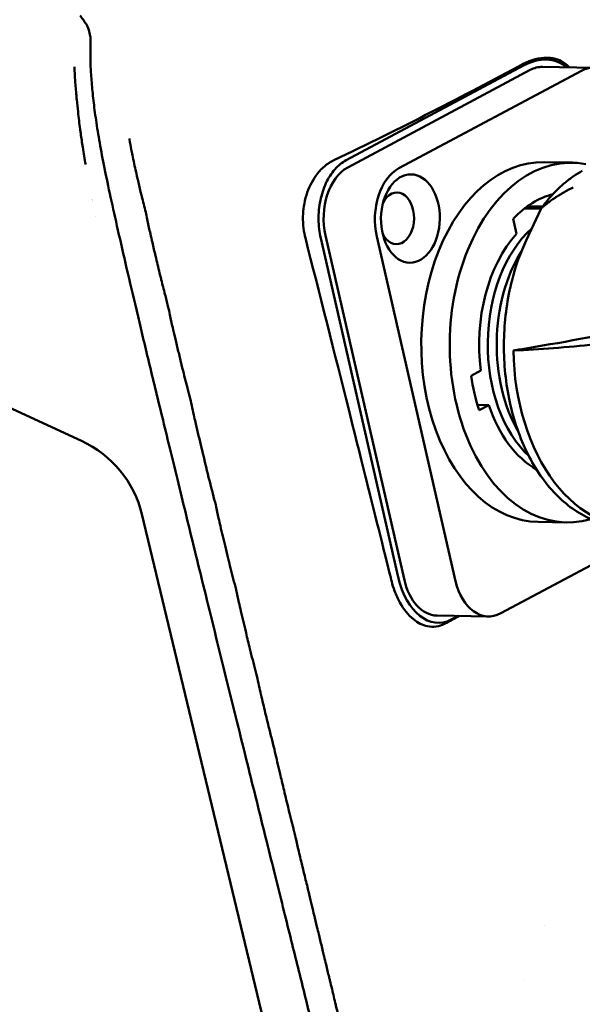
# Model space of a CAD drawing. Header units: millimetres. Extents: x 0 to 4686, y -120 to 1682.
# Tile 217 of 256: x 1393 to 1430, y 1053 to 1117. Entities that reach past the tile are written whole.
import ezdxf

# ---------------------------------------------------------------- set-up
doc = ezdxf.new("R2010")
doc.units = ezdxf.units.MM
doc.header["$LTSCALE"] = 2
doc.layers.add('Sichtbar (ISO)', color=7, linetype='Continuous', lineweight=50)

msp = doc.modelspace()

# ---------------------------------------------------------------- linework, layer by layer
at = {"layer": 'Sichtbar (ISO)'}
for p, q in [((1414.1395, 1108.1113), (1425.7718, 1114.3286)), ((1427.0246, 1114.2405), (1430.3835, 1114.1842)), ((1414.2483, 1107.6407), (1426.2127, 1114.0364)), ((1429.5716, 1113.9802), (1417.6072, 1107.5845)), ((1428.9889, 1107.9553), (1427.1228, 1107.9865)), ((1398.6667, 1105.8695), (1398.6667, 1105.8695)), ((1400.7213, 1105.8351), (1400.7211, 1105.8351)), ((1397.5362, 1105.3943), (1397.5363, 1105.3943)), ((1400.8472, 1105.3389), (1400.8472, 1105.3389)), ((1427.0225, 1105.0728), (1426.0353, 1105.0893)), ((1397.7319, 1104.4507), (1397.7318, 1104.4507)), ((1425.857, 1104.9573), (1426.926, 1104.9394)), ((1425.9495, 1102.8522), (1426.9131, 1104.9148)), ((1427.0466, 1105.0724), (1427.0466, 1105.0724)), ((1427.0733, 1105.0719), (1427.0733, 1105.0719)), ((1425.0983, 1104.2759), (1425.3223, 1103.296)), ((1417.9629, 1080.5697), (1412.7976, 1103.1671)), ((1399.3132, 1102.9659), (1399.3132, 1102.9659)), ((1401.3929, 1102.931), (1401.3933, 1102.931)), ((1417.5655, 1080.7606), (1412.4826, 1103.0012)), ((1421.3218, 1080.5134), (1416.1565, 1103.1109)), ((1399.7395, 1101.1118), (1399.7396, 1101.1118)), ((1401.8311, 1101.0768), (1401.8315, 1101.0768)), ((1383.7099, 1095.762), (1396.7918, 1089.6982)), ((1401.2126, 1094.8956), (1401.2128, 1094.8956)), ((1401.2486, 1094.7466), (1401.2485, 1094.7466)), ((1422.9799, 1094.3183), (1422.345, 1093.9789)), ((1402.0238, 1091.5383), (1402.0236, 1091.5383)), ((1422.7531, 1092.071), (1423.4965, 1092.0585)), ((1422.8615, 1091.7191), (1423.4965, 1092.0585)), ((1402.3199, 1090.3177), (1402.3201, 1090.3177)), ((1398.0327, 1089.6071), (1398.032, 1089.6071)), ((1402.5111, 1089.5321), (1402.5109, 1089.5321)), ((1402.7021, 1088.7465), (1402.7023, 1088.7465)), ((1402.7462, 1088.5665), (1402.746, 1088.5665)), ((1400.7595, 1084.8932), (1412.2462, 1037.0464)), ((1435.4973, 1084.393), (1424.279, 1078.3961)), ((1428.5938, 1084.3586), (1426.7278, 1084.3898)), ((1420.1082, 1078.2483), (1423.4671, 1078.1921)), ((1421.0272, 1077.9817), (1421.4828, 1078.2253)), ((1427.1322, 1057.9346), (1427.1322, 1057.9347)), ((1425.8004, 1054.3519), (1425.8004, 1054.3519))]:
    msp.add_line(p, q, dxfattribs=at)
msp.add_arc((1427.1849, 1104.7878), 0.3, 143.897532, 154.957534, dxfattribs=at)
for centre, major_axis, ratio, start_param, end_param in [((1426.4174, 1111.5039), (2.0177, 2.8339), 0.7471574, 6.2066501, 7.2670455), ((1426.966, 1110.7409), (0.0586, 3.4995), 0.6653497, 0, 0.3544878), ((1430.3249, 1110.6847), (0.0586, 3.4995), 0.6653497, 5.0668768, 6.6376731), ((1428.7914, 1096.1569), (-0.1975, -11.7983), 0.6653497, 3.0293183, 6.4875795), ((1426.9253, 1096.1882), (0.1975, 11.7983), 0.6653497, 0, 3.1415927), ((1415.0016, 1104.3452), (0.0586, 3.4995), 0.6653497, 0.3544878, 1.9252841), ((1418.3605, 1104.289), (0.0586, 3.4995), 0.6653497, 0.3544878, 1.9252841), ((1429.7737, 1107.1574), (-0.1456, 0.2623), 0.6969788, 6.2831705, 6.2832156), ((1417.4648, 1104.304), (-0.0285, -1.6998), 0.6653497, 5.3393579, 10.3686054), ((1428.7914, 1096.1569), (0.1657, 9.8986), 0.6653497, 0.1896069, 0.6202308), ((1428.7914, 1096.1569), (0.1657, 9.8986), 0.6653497, 0.1844779, 0.1849324), ((1400.2779, 1096.6343), (-0.1649, -9.8486), 0.6653497, 3.602083, 3.6020943), ((1428.7914, 1096.1569), (-0.149, -8.8988), 0.6653497, 3.7925387, 4.9316334), ((1429.2514, 1096.1492), (0.1465, 8.7488), 0.6653497, 0.5525421, 2.6020544), ((1429.8913, 1096.1385), (-0.1477, -8.8238), 0.6653497, 3.9766624, 5.4481156), ((1433.0955, 1096.0848), (-0.2009, -11.9983), 0.6653497, 4.7612905, 6.4039727), ((1428.7914, 1096.1569), (-0.1657, -9.8986), 0.6653497, 4.9453659, 5.1883877), ((1428.7914, 1096.1569), (-0.149, -8.8988), 0.6653497, 5.2021201, 5.9349577), ((1393.2602, 1082.9017), (6.8277, 3.7343), 0.9519125, 6.0306031, 6.8970938), ((1429.8913, 1096.1385), (-0.1477, -8.8238), 0.6653497, 5.7539448, 5.7540175), ((1429.2514, 1096.1492), (-0.1465, -8.7488), 0.6653497, 5.9397723, 5.9398476), ((1410.2053, 1096.4681), (-0.1975, -11.7983), 0.6653497, 5.6037434, 5.6038133), ((1428.7914, 1096.1569), (-0.149, -8.8988), 0.6653497, 6.0827311, 6.082771), ((1420.0844, 1082.1069), (0.186, -4.3378), 0.6185346, 5.0013417, 6.572138), ((1420.1668, 1081.7478), (-0.0586, -3.4995), 0.6653497, 5.0668768, 6.2831853), ((1423.5257, 1081.6916), (-0.0586, -3.4995), 0.6653497, 5.0668768, 6.6376731)]:
    msp.add_ellipse(centre, major_axis=major_axis, ratio=ratio, start_param=start_param, end_param=end_param, dxfattribs=at)
msp.add_ellipse((1418.3605, 1104.289), major_axis=(0.0485, 2.8996), ratio=0.6653497, dxfattribs=at)
for points, knots in [([(1397.0931, 1117.0663), (1397.0273, 1117.1572), (1396.9614, 1117.2482), (1396.8305, 1117.4291), (1396.7653, 1117.5193), (1396.7003, 1117.6094)], [-0.06868758, -0.06868758, -0.06868758, -0.06868758, -0.034189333, -0.034189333, -0.000000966, -0.000000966, -0.000000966, -0.000000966]), ([(1397.3879, 1116.1674), (1397.3828, 1116.1936), (1397.3773, 1116.2212), (1397.3418, 1116.3991), (1397.3109, 1116.5385), (1397.2308, 1116.8146), (1397.1758, 1116.952), (1397.0931, 1117.0663)], [-0.00802404, -0.00802404, -0.00802404, -0.00802404, 0, 0, 0.04652706, 0.04652706, 0.10520169, 0.10520169, 0.10520169, 0.10520169]), ([(1425.763, 1114.43), (1426.268, 1114.703), (1426.8013, 1114.8488), (1427.6318, 1114.8363), (1427.955, 1114.7678), (1428.45, 1114.5136), (1428.6272, 1114.3773), (1428.7769, 1114.2111)], [0.00000533, 0.00000533, 0.00000533, 0.00000533, 0.24326619, 0.24326619, 0.39922268, 0.39922268, 0.50517351, 0.50517351, 0.50517351, 0.50517351]), ([(1397.0719, 1107.8256), (1397.0392, 1108.012), (1397.0073, 1108.1982), (1396.9764, 1108.3842), (1396.9441, 1108.5781), (1396.9128, 1108.7718), (1396.8826, 1108.9652), (1396.8348, 1109.271), (1396.7895, 1109.5762), (1396.7469, 1109.8803), (1396.7346, 1109.9681), (1396.7226, 1110.0557), (1396.7107, 1110.1433), (1396.6591, 1110.5252), (1396.6118, 1110.9053), (1396.5692, 1111.2831), (1396.5386, 1111.554), (1396.5104, 1111.8237), (1396.4846, 1112.0919), (1396.4763, 1112.1782), (1396.4683, 1112.2643), (1396.4605, 1112.3503), (1396.4304, 1112.6822), (1396.404, 1113.0117), (1396.3817, 1113.3383), (1396.3611, 1113.6408), (1396.3441, 1113.9407), (1396.3311, 1114.2379)], [0.963568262, 0.963568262, 0.963568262, 0.963568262, 0.966666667, 0.966666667, 0.966666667, 0.969895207, 0.969895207, 0.969895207, 0.975, 0.975, 0.975, 0.976472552, 0.976472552, 0.976472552, 0.982894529, 0.982894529, 0.982894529, 0.9875, 0.9875, 0.9875, 0.988981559, 0.988981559, 0.988981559, 0.994701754, 0.994701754, 0.994701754, 0.999999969, 0.999999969, 0.999999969, 0.999999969]), ([(1425.763, 1114.43), (1423.8178, 1113.3783), (1421.814, 1112.3283), (1417.6764, 1110.2264), (1415.5425, 1109.1747), (1413.3475, 1108.1248)], [-1.8830043, -1.8830043, -1.8830043, -1.8830043, -0.9434483, -0.9434483, -0.0000098, -0.0000098, -0.0000098, -0.0000098]), ([(1401.0281, 1104.6125), (1401.0207, 1104.6441), (1401.0132, 1104.676), (1401.0054, 1104.7082), (1400.9254, 1105.0419), (1400.8293, 1105.4041), (1400.7439, 1105.7447), (1400.7176, 1105.8492), (1400.6924, 1105.9516), (1400.6689, 1106.0505), (1400.6037, 1106.325), (1400.5415, 1106.5944), (1400.4835, 1106.8501), (1400.4448, 1107.0203), (1400.4081, 1107.1846), (1400.3736, 1107.3403), (1400.3321, 1107.5275), (1400.2915, 1107.7116), (1400.2525, 1107.8913), (1400.2104, 1108.0855), (1400.1701, 1108.2748), (1400.1323, 1108.4576), (1400.1054, 1108.5877), (1400.0835, 1108.705), (1400.0622, 1108.8218), (1400.026, 1109.0208), (1399.9919, 1109.218), (1399.9404, 1109.4742), (1399.9365, 1109.4933), (1399.9326, 1109.5128), (1399.9286, 1109.5325)], [0.615436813, 0.615436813, 0.615436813, 0.615436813, 0.615763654, 0.615763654, 0.615763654, 0.619152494, 0.619152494, 0.619152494, 0.620192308, 0.620192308, 0.620192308, 0.623078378, 0.623078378, 0.623078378, 0.625, 0.625, 0.625, 0.627310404, 0.627310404, 0.627310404, 0.629807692, 0.629807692, 0.629807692, 0.631585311, 0.631585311, 0.631585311, 0.634615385, 0.634615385, 0.634615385, 0.63484148, 0.63484148, 0.63484148, 0.63484148]), ([(1413.3475, 1108.1248), (1413.1288, 1108.0179), (1412.9166, 1107.8782), (1412.5146, 1107.533), (1412.3304, 1107.3297), (1411.8983, 1106.7269), (1411.6862, 1106.2935), (1411.3926, 1105.3394), (1411.327, 1104.864), (1411.302, 1103.872), (1411.38, 1103.3905), (1411.4726, 1103.018)], [0.00000985, 0.00000985, 0.00000985, 0.00000985, 0.09419812, 0.09419812, 0.19139522, 0.19139522, 0.34599698, 0.34599698, 0.50280726, 0.50280726, 0.70681627, 0.70681627, 0.70681627, 0.70681627]), ([(1412.4826, 1103.0012), (1412.3954, 1103.3917), (1412.3452, 1103.8074), (1412.3403, 1104.2262), (1412.3354, 1104.6443), (1412.3756, 1105.0654), (1412.4574, 1105.4669), (1412.5399, 1105.8717), (1412.6647, 1106.2565), (1412.8263, 1106.6045), (1412.9867, 1106.9498), (1413.1833, 1107.2589), (1413.4065, 1107.5137), (1413.6299, 1107.7687), (1413.8798, 1107.9694), (1414.1395, 1108.1113)], [0, 0, 0, 0, 0.1998963, 0.1998963, 0.1998963, 0.3994692, 0.3994692, 0.3994692, 0.6006446, 0.6006446, 0.6006446, 0.8002135, 0.8002135, 0.8002135, 1, 1, 1, 1]), ([(1429.628, 1107.4197), (1429.4288, 1107.309), (1429.2326, 1107.1869), (1428.8478, 1106.9208), (1428.6591, 1106.7768), (1428.2903, 1106.4678), (1428.1101, 1106.3028), (1427.7592, 1105.9531), (1427.5885, 1105.7683), (1427.2579, 1105.3805), (1427.0979, 1105.1775), (1426.9436, 1104.9659)], [5.05987215, 5.05987215, 5.05987215, 5.05987215, 5.1379706, 5.1379706, 5.21606906, 5.21606906, 5.29416751, 5.29416751, 5.37226596, 5.37226596, 5.45019248, 5.45019248, 5.45019248, 5.45019248]), ([(1429.0323, 1106.3305), (1428.8506, 1106.2409), (1428.6481, 1106.1343), (1428.4483, 1106.0205), (1428.3955, 1105.9904), (1428.3428, 1105.9598), (1428.2907, 1105.929), (1428.2184, 1105.8862), (1428.1472, 1105.8429), (1428.0777, 1105.7996), (1428.031, 1105.7704), (1427.9849, 1105.7412), (1427.9398, 1105.7121), (1427.8845, 1105.6763), (1427.8305, 1105.6407), (1427.7782, 1105.6054)], [0.52327687, 0.52327687, 0.52327687, 0.52327687, 0.63665356, 0.63665356, 0.63665356, 0.66666667, 0.66666667, 0.66666667, 0.70833333, 0.70833333, 0.70833333, 0.73638868, 0.73638868, 0.73638868, 0.77083333, 0.77083333, 0.77083333, 0.77083333]), ([(1427.7782, 1105.6054), (1427.6834, 1105.5415), (1427.5941, 1105.4788), (1427.512, 1105.419), (1427.4573, 1105.3791), (1427.4057, 1105.3405), (1427.3571, 1105.3032), (1427.3389, 1105.2892), (1427.3211, 1105.2754), (1427.3037, 1105.2618), (1427.2732, 1105.2379), (1427.2439, 1105.2146), (1427.2159, 1105.1918), (1427.1873, 1105.1685), (1427.1599, 1105.1458), (1427.1336, 1105.1237), (1427.0825, 1105.0805), (1427.0357, 1105.0394), (1426.9928, 1104.9999)], [0.77083333, 0.77083333, 0.77083333, 0.77083333, 0.83333333, 0.83333333, 0.83333333, 0.875, 0.875, 0.875, 0.890625, 0.890625, 0.890625, 0.91796875, 0.91796875, 0.91796875, 0.94581371, 0.94581371, 0.94581371, 1, 1, 1, 1]), ([(1402.4671, 1098.55), (1402.4096, 1098.7906), (1402.3409, 1099.0556), (1402.2702, 1099.3259), (1402.1873, 1099.6429), (1402.1017, 1099.9672), (1402.0278, 1100.2677), (1402.0035, 1100.3666), (1401.9794, 1100.465), (1401.9556, 1100.5627), (1401.8612, 1100.9511), (1401.7712, 1101.3282), (1401.6874, 1101.6812), (1401.6736, 1101.7394), (1401.66, 1101.7968), (1401.6465, 1101.8536), (1401.5777, 1102.1441), (1401.5098, 1102.4307), (1401.4441, 1102.7122), (1401.3994, 1102.9038), (1401.3557, 1103.0931), (1401.3134, 1103.2795), (1401.2798, 1103.4272), (1401.2498, 1103.5682), (1401.2211, 1103.7069), (1401.1603, 1104), (1401.1049, 1104.2829), (1401.0316, 1104.5974), (1401.0305, 1104.6024), (1401.0293, 1104.6075), (1401.0281, 1104.6125)], [0.596153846, 0.596153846, 0.596153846, 0.596153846, 0.598366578, 0.598366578, 0.598366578, 0.600961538, 0.600961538, 0.600961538, 0.601815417, 0.601815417, 0.601815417, 0.605210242, 0.605210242, 0.605210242, 0.605769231, 0.605769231, 0.605769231, 0.608629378, 0.608629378, 0.608629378, 0.610576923, 0.610576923, 0.610576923, 0.612120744, 0.612120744, 0.612120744, 0.615384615, 0.615384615, 0.615384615, 0.615436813, 0.615436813, 0.615436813, 0.615436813]), ([(1414.4588, 1040.8292), (1414.4558, 1040.843), (1414.315, 1041.5056), (1414.0049, 1042.8856), (1413.4549, 1045.1946), (1412.8228, 1047.7752), (1412.1116, 1050.6447), (1411.33, 1053.7866), (1410.4517, 1057.3193), (1409.4435, 1061.38), (1408.3041, 1065.9758), (1407.0271, 1071.136), (1405.5981, 1076.9271), (1404.269, 1082.3351), (1403.1272, 1087.0001), (1402.1194, 1091.1397), (1401.2436, 1094.7618), (1400.4893, 1097.9127), (1399.8203, 1100.7538), (1399.4327, 1102.4391), (1399.2541, 1103.2257)], [0.44635264, 0.44635264, 0.44635264, 0.44635264, 0.44680851, 0.46808511, 0.4893617, 0.5106383, 0.53191489, 0.55319149, 0.57446809, 0.59574468, 0.61702128, 0.63829787, 0.65957447, 0.68085106, 0.70212766, 0.72340426, 0.74468085, 0.76595745, 0.78723404, 0.80851064, 0.80851064, 0.80851064, 0.80851064]), ([(1417.132, 1080.4885), (1417.0377, 1080.8664), (1416.2863, 1083.8778), (1415.3525, 1087.6112), (1414.8009, 1089.8148), (1413.4035, 1095.3848), (1412.3812, 1099.4464), (1411.4726, 1103.018)], [0.00005734, 0.00005734, 0.00005734, 0.00005734, 0.11967985, 0.11967985, 0.1990324, 0.1990324, 0.34766062, 0.34766062, 0.34766062, 0.34766062]), ([(1432.3721, 1084.0953), (1431.5203, 1084.1095), (1430.6725, 1084.3247), (1429.0636, 1085.1337), (1428.3041, 1085.7328), (1426.9444, 1087.2604), (1426.3475, 1088.1948), (1425.383, 1090.3006), (1425.0169, 1091.4729), (1424.5529, 1093.9331), (1424.4552, 1095.2207), (1424.5372, 1097.782), (1424.7168, 1099.0552), (1425.262, 1101.1719), (1425.5724, 1102.0452), (1425.9495, 1102.8522)], [4.7317176, 4.7317176, 4.7317176, 4.7317176, 5.0420756, 5.0420756, 5.3575637, 5.3575637, 5.6791214, 5.6791214, 6.0023109, 6.0023109, 6.3254351, 6.3254351, 6.6484442, 6.6484442, 6.8940505, 6.8940505, 6.8940505, 6.8940505]), ([(1442.5997, 1099.0083), (1440.0224, 1098.4561), (1437.4612, 1097.9247), (1432.2889, 1096.8997), (1429.6599, 1096.4067), (1427.0301, 1095.9544)], [0.000001, 0.000001, 0.000001, 0.000001, 1.0066449, 1.0066449, 2.0828075, 2.0828075, 2.0828075, 2.0828075]), ([(1403.9217, 1092.4758), (1403.9211, 1092.4786), (1403.9204, 1092.4813), (1403.9198, 1092.484), (1403.8662, 1092.7071), (1403.8086, 1092.9305), (1403.7503, 1093.1526), (1403.6646, 1093.479), (1403.5776, 1093.8026), (1403.4995, 1094.1183), (1403.436, 1094.3754), (1403.3736, 1094.6315), (1403.3124, 1094.8843), (1403.2475, 1095.153), (1403.184, 1095.418), (1403.1219, 1095.6765), (1403.0567, 1095.9487), (1402.9921, 1096.218), (1402.9292, 1096.4832), (1402.8762, 1096.7069), (1402.8243, 1096.9277), (1402.7742, 1097.1449), (1402.7085, 1097.4295), (1402.6561, 1097.69), (1402.5977, 1097.9658), (1402.5587, 1098.1499), (1402.5171, 1098.3407), (1402.4671, 1098.55)], [0.576899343, 0.576899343, 0.576899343, 0.576899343, 0.576923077, 0.576923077, 0.576923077, 0.578869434, 0.578869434, 0.578869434, 0.581730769, 0.581730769, 0.581730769, 0.584061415, 0.584061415, 0.584061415, 0.586538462, 0.586538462, 0.586538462, 0.589146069, 0.589146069, 0.589146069, 0.591346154, 0.591346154, 0.591346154, 0.594229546, 0.594229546, 0.594229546, 0.596153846, 0.596153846, 0.596153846, 0.596153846]), ([(1425.1122, 1095.6318), (1425.991, 1095.6692), (1426.8644, 1095.7211), (1428.6481, 1095.8575), (1429.5535, 1095.943), (1430.4578, 1096.0443)], [-0.68843797, -0.68843797, -0.68843797, -0.68843797, -0.35180173, -0.35180173, -0.00002346, -0.00002346, -0.00002346, -0.00002346]), ([(1425.1122, 1095.6318), (1425.4295, 1095.6841), (1425.7471, 1095.7368), (1426.3865, 1095.8443), (1426.7081, 1095.8991), (1427.0301, 1095.9544)], [-0.25967636, -0.25967636, -0.25967636, -0.25967636, -0.13057272, -0.13057272, -0.000001, -0.000001, -0.000001, -0.000001]), ([(1405.5931, 1085.5073), (1405.4843, 1085.9596), (1405.3368, 1086.5078), (1405.203, 1087.0366), (1405.1795, 1087.1295), (1405.1564, 1087.2219), (1405.134, 1087.3129), (1404.984, 1087.9224), (1404.8403, 1088.5208), (1404.7018, 1089.0964), (1404.6901, 1089.1448), (1404.6785, 1089.1933), (1404.6668, 1089.2418), (1404.5402, 1089.7685), (1404.4143, 1090.2934), (1404.2928, 1090.8143), (1404.2569, 1090.9683), (1404.2228, 1091.1209), (1404.1895, 1091.2725), (1404.1004, 1091.6781), (1404.0174, 1092.0766), (1403.9217, 1092.4758)], [0.557692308, 0.557692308, 0.557692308, 0.557692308, 0.561781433, 0.561781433, 0.561781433, 0.5625, 0.5625, 0.5625, 0.567307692, 0.567307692, 0.567307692, 0.567712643, 0.567712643, 0.567712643, 0.572115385, 0.572115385, 0.572115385, 0.573417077, 0.573417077, 0.573417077, 0.576899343, 0.576899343, 0.576899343, 0.576899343]), ([(1406.9305, 1079.9353), (1406.9294, 1079.9399), (1406.9283, 1079.9445), (1406.9272, 1079.9491), (1406.8139, 1080.4193), (1406.6819, 1080.8902), (1406.5668, 1081.356), (1406.5153, 1081.5643), (1406.4645, 1081.7724), (1406.4141, 1081.9804), (1406.3517, 1082.2375), (1406.2899, 1082.4945), (1406.2279, 1082.7516), (1406.1159, 1083.2167), (1406.0049, 1083.6776), (1405.9004, 1084.1269), (1405.8606, 1084.298), (1405.825, 1084.4618), (1405.7893, 1084.6284), (1405.7311, 1084.8994), (1405.6724, 1085.1779), (1405.5931, 1085.5073)], [0.538414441, 0.538414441, 0.538414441, 0.538414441, 0.538461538, 0.538461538, 0.538461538, 0.543269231, 0.543269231, 0.543269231, 0.545419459, 0.545419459, 0.545419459, 0.548076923, 0.548076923, 0.548076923, 0.552884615, 0.552884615, 0.552884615, 0.554715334, 0.554715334, 0.554715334, 0.557692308, 0.557692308, 0.557692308, 0.557692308]), ([(1440.8232, 1084.1555), (1438.7454, 1074.9929), (1436.0936, 1063.4362), (1429.9932, 1037.102), (1428.9505, 1032.9655), (1427.8216, 1029.6779), (1427.2412, 1028.2173), (1425.5453, 1026.139), (1424.7368, 1025.4779), (1422.1516, 1024.1042), (1420.6867, 1023.7722), (1412.6101, 1022.3446), (1401.561, 1020.717), (1383.5096, 1018.0719)], [-25.2315701, -25.2315701, -25.2315701, -25.2315701, -21.3302568, -21.3302568, -14.2017749, -14.2017749, -10.9447154, -10.9447154, -8.7828271, -8.7828271, -5.4732498, -5.4732498, -0.000001, -0.000001, -0.000001, -0.000001]), ([(1440.5968, 1084.168), (1439.7651, 1080.4927), (1438.7278, 1075.9466), (1436.0013, 1064.0764), (1434.433, 1057.2915), (1430.2349, 1039.291), (1429.2441, 1035.2497), (1427.6701, 1029.6543), (1427.0827, 1028.6333), (1425.9341, 1026.8639), (1425.2203, 1026.1103), (1423.6302, 1025.0327), (1422.7115, 1024.5412), (1420.9367, 1024.0145), (1420.2435, 1023.836), (1417.8827, 1023.3778), (1416.3775, 1023.1195), (1415.157, 1022.9112), (1414.6535, 1022.8269), (1409.901, 1022.0554), (1404.4048, 1021.2174), (1393.8987, 1019.6333), (1387.2489, 1018.639), (1383.5657, 1018.0887)], [1.3603709, 1.3603709, 1.3603709, 1.3603709, 1.692464, 1.692464, 2.0552472, 2.0552472, 2.7525526, 2.7525526, 3.8917374, 3.8917374, 5.1533754, 5.1533754, 6.0784494, 6.0784494, 6.4041978, 6.4041978, 6.641156, 6.641156, 6.9223973, 6.9223973, 8.4327489, 8.4327489, 9.7294307, 9.7294307, 9.7294307, 9.7294307]), ([(1408.2905, 1074.2713), (1408.2892, 1074.2766), (1408.2879, 1074.2819), (1408.2867, 1074.2872), (1408.1811, 1074.7251), (1408.0457, 1075.2228), (1407.928, 1075.7012), (1407.8981, 1075.823), (1407.8684, 1075.9445), (1407.8388, 1076.0658), (1407.7523, 1076.4209), (1407.6673, 1076.7739), (1407.5827, 1077.1248), (1407.4692, 1077.5955), (1407.3557, 1078.0669), (1407.2453, 1078.5382), (1407.2009, 1078.7275), (1407.1591, 1078.9165), (1407.1177, 1079.1053), (1407.0569, 1079.382), (1406.9969, 1079.6585), (1406.9305, 1079.9353)], [0.519172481, 0.519172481, 0.519172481, 0.519172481, 0.519230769, 0.519230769, 0.519230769, 0.524038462, 0.524038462, 0.524038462, 0.525262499, 0.525262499, 0.525262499, 0.528846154, 0.528846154, 0.528846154, 0.533653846, 0.533653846, 0.533653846, 0.535584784, 0.535584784, 0.535584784, 0.538414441, 0.538414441, 0.538414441, 0.538414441]), ([(1417.132, 1080.4885), (1417.1849, 1080.2765), (1417.2479, 1080.0702), (1417.4205, 1079.5968), (1417.5385, 1079.3372), (1417.9201, 1078.6537), (1418.2196, 1078.2818), (1418.8456, 1077.7725), (1419.1589, 1077.6142), (1419.6725, 1077.5087), (1419.8658, 1077.5026), (1420.2419, 1077.5592), (1420.4234, 1077.6196), (1420.598, 1077.7123)], [-0.65702834, -0.65702834, -0.65702834, -0.65702834, -0.58967998, -0.58967998, -0.49669211, -0.49669211, -0.32478152, -0.32478152, -0.17563305, -0.17563305, -0.08648578, -0.08648578, -0.000001, -0.000001, -0.000001, -0.000001]), ([(1409.4445, 1069.4663), (1409.4429, 1069.4728), (1409.4413, 1069.4794), (1409.4397, 1069.4859), (1409.3745, 1069.7567), (1409.3089, 1070.0073), (1409.2449, 1070.2553), (1409.2084, 1070.3969), (1409.1724, 1070.5375), (1409.1372, 1070.6805), (1409.0404, 1071.0741), (1408.9448, 1071.4711), (1408.8476, 1071.8741), (1408.753, 1072.2662), (1408.659, 1072.6564), (1408.5683, 1073.0425), (1408.5658, 1073.0532), (1408.5633, 1073.0638), (1408.5608, 1073.0745), (1408.469, 1073.4662), (1408.394, 1073.8401), (1408.2905, 1074.2713)], [0.499926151, 0.499926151, 0.499926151, 0.499926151, 0.5, 0.5, 0.5, 0.503060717, 0.503060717, 0.503060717, 0.504807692, 0.504807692, 0.504807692, 0.509615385, 0.509615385, 0.509615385, 0.514293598, 0.514293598, 0.514293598, 0.514423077, 0.514423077, 0.514423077, 0.519172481, 0.519172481, 0.519172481, 0.519172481]), ([(1410.7302, 1064.1129), (1410.7284, 1064.1205), (1410.7266, 1064.1281), (1410.7247, 1064.1358), (1410.6317, 1064.5214), (1410.5085, 1064.9942), (1410.3959, 1065.4487), (1410.3889, 1065.4773), (1410.3818, 1065.5057), (1410.3749, 1065.5341), (1410.2706, 1065.9581), (1410.1748, 1066.3674), (1410.0742, 1066.7841), (1409.9966, 1067.1056), (1409.9186, 1067.4291), (1409.8408, 1067.7553), (1409.811, 1067.8803), (1409.7812, 1068.0057), (1409.7515, 1068.1316), (1409.6458, 1068.5788), (1409.5454, 1069.046), (1409.4445, 1069.4663)], [0.480673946, 0.480673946, 0.480673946, 0.480673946, 0.480769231, 0.480769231, 0.480769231, 0.485576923, 0.485576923, 0.485576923, 0.485878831, 0.485878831, 0.485878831, 0.490384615, 0.490384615, 0.490384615, 0.493860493, 0.493860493, 0.493860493, 0.495192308, 0.495192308, 0.495192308, 0.499926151, 0.499926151, 0.499926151, 0.499926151]), ([(1413.3484, 1028.5729), (1413.4464, 1028.6315), (1413.5562, 1028.6921), (1413.657, 1028.7556), (1413.6625, 1028.7591), (1413.6679, 1028.7625), (1413.6734, 1028.766), (1413.7786, 1028.8333), (1413.8803, 1028.9031), (1413.9791, 1028.9756), (1414.009, 1028.9975), (1414.039, 1029.0197), (1414.0687, 1029.0419), (1414.1372, 1029.093), (1414.2044, 1029.1445), (1414.2666, 1029.1942), (1414.3372, 1029.2506), (1414.4014, 1029.3049), (1414.4786, 1029.372), (1414.499, 1029.3897), (1414.5204, 1029.4084), (1414.543, 1029.4283), (1414.6507, 1029.5232), (1414.7618, 1029.6261), (1414.8734, 1029.7363), (1414.882, 1029.7448), (1414.8906, 1029.7533), (1414.899, 1029.7618), (1415.0004, 1029.8633), (1415.0922, 1029.9633), (1415.1815, 1030.0664), (1415.2322, 1030.1249), (1415.282, 1030.1844), (1415.331, 1030.2447), (1415.3757, 1030.2997), (1415.4197, 1030.3555), (1415.463, 1030.4119), (1415.554, 1030.5303), (1415.642, 1030.6516), (1415.7207, 1030.7711), (1415.7356, 1030.7937), (1415.7501, 1030.8162), (1415.7644, 1030.8387), (1415.8257, 1030.9352), (1415.8819, 1031.0311), (1415.9371, 1031.1291), (1416.0051, 1031.2499), (1416.0716, 1031.374), (1416.1331, 1031.4991), (1416.1394, 1031.512), (1416.1457, 1031.5249), (1416.1519, 1031.5379), (1416.2061, 1031.6503), (1416.2567, 1031.764), (1416.3069, 1031.8828), (1416.3628, 1032.0154), (1416.4182, 1032.1543), (1416.462, 1032.2789), (1416.5059, 1032.4034), (1416.5384, 1032.5134), (1416.5727, 1032.6312), (1416.6069, 1032.7489), (1416.6393, 1032.8688), (1416.6694, 1032.9893), (1416.6995, 1033.1098), (1416.7256, 1033.2282), (1416.752, 1033.3586), (1416.77, 1033.4478), (1416.7882, 1033.5426), (1416.8026, 1033.6245), (1416.8093, 1033.6624), (1416.8151, 1033.6975), (1416.82, 1033.7281), (1416.8352, 1033.8248), (1416.847, 1033.9127), (1416.8574, 1033.9955), (1416.8667, 1034.07), (1416.8758, 1034.1467), (1416.8844, 1034.2258), (1416.8854, 1034.2346), (1416.8864, 1034.2434), (1416.8873, 1034.2523), (1416.8968, 1034.3407), (1416.9045, 1034.4267), (1416.9118, 1034.5159), (1416.9191, 1034.6051), (1416.926, 1034.6973), (1416.931, 1034.7836), (1416.9316, 1034.7936), (1416.9322, 1034.8035), (1416.9327, 1034.8133), (1416.9368, 1034.8886), (1416.9395, 1034.9599), (1416.9419, 1035.0328), (1416.9447, 1035.1152), (1416.9471, 1035.1997), (1416.9486, 1035.2854), (1416.9494, 1035.3293), (1416.95, 1035.3734), (1416.9502, 1035.4174), (1416.9505, 1035.4594), (1416.9505, 1035.5013), (1416.9503, 1035.5425), (1416.9497, 1035.6267), (1416.9481, 1035.7082), (1416.9457, 1035.8053), (1416.9437, 1035.8872), (1416.9412, 1035.9802), (1416.9375, 1036.0739), (1416.9368, 1036.0912), (1416.936, 1036.1086), (1416.9353, 1036.1259), (1416.9303, 1036.2367), (1416.9236, 1036.3455), (1416.9157, 1036.4599), (1416.9079, 1036.5743), (1416.8986, 1036.69), (1416.8877, 1036.8061), (1416.8873, 1036.811), (1416.8868, 1036.8159), (1416.8863, 1036.8207), (1416.8756, 1036.932), (1416.8621, 1037.0437), (1416.8483, 1037.169), (1416.834, 1037.2999), (1416.8194, 1037.4456), (1416.8014, 1037.5924), (1416.7987, 1037.614), (1416.796, 1037.6357), (1416.7932, 1037.6574), (1416.777, 1037.783), (1416.7586, 1037.9102), (1416.739, 1038.0439), (1416.7161, 1038.2007), (1416.6915, 1038.3599), (1416.6647, 1038.5209), (1416.6619, 1038.5379), (1416.659, 1038.555), (1416.6561, 1038.5722), (1416.6312, 1038.717), (1416.6027, 1038.8661), (1416.5743, 1039.0279), (1416.5438, 1039.2016), (1416.5135, 1039.39), (1416.479, 1039.5826), (1416.4775, 1039.5906), (1416.4761, 1039.5986), (1416.4747, 1039.6066), (1416.4384, 1039.8075), (1416.3974, 1040.0125), (1416.354, 1040.2311), (1416.3234, 1040.3856), (1416.2919, 1040.5418), (1416.2593, 1040.6994), (1416.2458, 1040.765), (1416.2321, 1040.8307), (1416.2183, 1040.8967), (1416.171, 1041.1215), (1416.1184, 1041.3516), (1416.063, 1041.6098), (1416.0406, 1041.7141), (1416.0178, 1041.8229), (1415.9943, 1041.9349), (1415.9597, 1042.1002), (1415.9238, 1042.2725), (1415.8861, 1042.4471), (1415.8254, 1042.7276), (1415.7601, 1043.0143), (1415.6928, 1043.311), (1415.6898, 1043.3242), (1415.6868, 1043.3374), (1415.6838, 1043.3506), (1415.6133, 1043.6615), (1415.5407, 1043.9835), (1415.461, 1044.3255), (1415.4211, 1044.4967), (1415.3795, 1044.6728), (1415.3377, 1044.8495), (1415.296, 1045.0259), (1415.2541, 1045.2028), (1415.2136, 1045.3759), (1415.1326, 1045.7223), (1415.0573, 1046.0531), (1414.9752, 1046.4049), (1414.9609, 1046.466), (1414.9464, 1046.5278), (1414.9318, 1046.5901), (1414.8621, 1046.8863), (1414.7885, 1047.1945), (1414.7147, 1047.5038), (1414.6339, 1047.8425), (1414.553, 1048.1825), (1414.4635, 1048.557), (1414.4541, 1048.5964), (1414.4446, 1048.6362), (1414.435, 1048.6765), (1414.334, 1049.0989), (1414.2217, 1049.5678), (1414.1356, 1049.9263), (1414.0696, 1050.2014), (1414.019, 1050.4114), (1413.9679, 1050.6239), (1413.9524, 1050.6883), (1413.9369, 1050.753), (1413.9209, 1050.8197), (1413.8519, 1051.1066), (1413.7737, 1051.4324), (1413.6967, 1051.7513), (1413.6312, 1052.0229), (1413.5665, 1052.2894), (1413.4986, 1052.5728), (1413.4868, 1052.622), (1413.475, 1052.6717), (1413.463, 1052.722), (1413.3819, 1053.0622), (1413.2956, 1053.4308), (1413.2227, 1053.7335), (1413.1709, 1053.9485), (1413.1258, 1054.1304), (1413.0812, 1054.3108), (1413.0631, 1054.3845), (1413.045, 1054.458), (1413.0266, 1054.5334), (1412.9632, 1054.7935), (1412.8959, 1055.0767), (1412.8283, 1055.3569), (1412.787, 1055.5281), (1412.7456, 1055.6997), (1412.7042, 1055.8723), (1412.6778, 1055.9822), (1412.6514, 1056.0926), (1412.625, 1056.2036), (1412.557, 1056.4888), (1412.4886, 1056.7921), (1412.423, 1057.0643), (1412.4017, 1057.1525), (1412.3808, 1057.2374), (1412.36, 1057.3205), (1412.3167, 1057.4938), (1412.2744, 1057.6591), (1412.2324, 1057.8293), (1412.1702, 1058.0811), (1412.1086, 1058.3437), (1412.0447, 1058.6083), (1412.0358, 1058.6454), (1412.0268, 1058.6824), (1412.0179, 1058.7195), (1411.963, 1058.9469), (1411.9085, 1059.1738), (1411.8552, 1059.3991), (1411.7963, 1059.6481), (1411.7446, 1059.8881), (1411.6786, 1060.1642), (1411.6752, 1060.1785), (1411.6717, 1060.1929), (1411.6682, 1060.2074), (1411.5972, 1060.5019), (1411.5091, 1060.8391), (1411.428, 1061.1669), (1411.3784, 1061.3672), (1411.3313, 1061.5639), (1411.2841, 1061.7618), (1411.254, 1061.8879), (1411.2238, 1062.0145), (1411.1929, 1062.1428), (1411.1133, 1062.4724), (1411.0338, 1062.8022), (1410.9571, 1063.1268), (1410.9234, 1063.2696), (1410.8924, 1063.4073), (1410.8603, 1063.5496), (1410.8209, 1063.7245), (1410.7798, 1063.9063), (1410.7302, 1064.1129)], [0.19230769, 0.19230769, 0.19230769, 0.19230769, 0.19686702, 0.19686702, 0.19686702, 0.19711538, 0.19711538, 0.19711538, 0.20192308, 0.20192308, 0.20192308, 0.2033802, 0.2033802, 0.2033802, 0.20673077, 0.20673077, 0.20673077, 0.21053085, 0.21053085, 0.21053085, 0.21153846, 0.21153846, 0.21153846, 0.21634615, 0.21634615, 0.21634615, 0.21671703, 0.21671703, 0.21671703, 0.22115385, 0.22115385, 0.22115385, 0.22366939, 0.22366939, 0.22366939, 0.22596154, 0.22596154, 0.22596154, 0.23076923, 0.23076923, 0.23076923, 0.23167789, 0.23167789, 0.23167789, 0.23557692, 0.23557692, 0.23557692, 0.24038462, 0.24038462, 0.24038462, 0.24088017, 0.24088017, 0.24088017, 0.24519231, 0.24519231, 0.24519231, 0.25, 0.25, 0.25, 0.25480769, 0.25480769, 0.25480769, 0.25961538, 0.25961538, 0.25961538, 0.26442308, 0.26442308, 0.26442308, 0.2677122, 0.2677122, 0.2677122, 0.26923077, 0.26923077, 0.26923077, 0.27403846, 0.27403846, 0.27403846, 0.27836411, 0.27836411, 0.27836411, 0.27884615, 0.27884615, 0.27884615, 0.28365385, 0.28365385, 0.28365385, 0.28846154, 0.28846154, 0.28846154, 0.28901643, 0.28901643, 0.28901643, 0.29326923, 0.29326923, 0.29326923, 0.29807692, 0.29807692, 0.29807692, 0.30053401, 0.30053401, 0.30053401, 0.30288462, 0.30288462, 0.30288462, 0.30769231, 0.30769231, 0.30769231, 0.31174841, 0.31174841, 0.31174841, 0.3125, 0.3125, 0.3125, 0.31730769, 0.31730769, 0.31730769, 0.32211538, 0.32211538, 0.32211538, 0.32231693, 0.32231693, 0.32231693, 0.32692308, 0.32692308, 0.32692308, 0.33173077, 0.33173077, 0.33173077, 0.33243944, 0.33243944, 0.33243944, 0.33653846, 0.33653846, 0.33653846, 0.34134615, 0.34134615, 0.34134615, 0.34185582, 0.34185582, 0.34185582, 0.34615385, 0.34615385, 0.34615385, 0.35076983, 0.35076983, 0.35076983, 0.35096154, 0.35096154, 0.35096154, 0.35576923, 0.35576923, 0.35576923, 0.35916516, 0.35916516, 0.35916516, 0.36057692, 0.36057692, 0.36057692, 0.36538462, 0.36538462, 0.36538462, 0.36732648, 0.36732648, 0.36732648, 0.37019231, 0.37019231, 0.37019231, 0.37479575, 0.37479575, 0.37479575, 0.375, 0.375, 0.375, 0.37980769, 0.37980769, 0.37980769, 0.38221339, 0.38221339, 0.38221339, 0.38461538, 0.38461538, 0.38461538, 0.38942308, 0.38942308, 0.38942308, 0.39025837, 0.39025837, 0.39025837, 0.39423077, 0.39423077, 0.39423077, 0.39858071, 0.39858071, 0.39858071, 0.39903846, 0.39903846, 0.39903846, 0.40384615, 0.40384615, 0.40384615, 0.40753564, 0.40753564, 0.40753564, 0.40865385, 0.40865385, 0.40865385, 0.41346154, 0.41346154, 0.41346154, 0.41755782, 0.41755782, 0.41755782, 0.41826923, 0.41826923, 0.41826923, 0.42307692, 0.42307692, 0.42307692, 0.42649099, 0.42649099, 0.42649099, 0.42788462, 0.42788462, 0.42788462, 0.43269231, 0.43269231, 0.43269231, 0.43562933, 0.43562933, 0.43562933, 0.4375, 0.4375, 0.4375, 0.44230769, 0.44230769, 0.44230769, 0.44386602, 0.44386602, 0.44386602, 0.44711538, 0.44711538, 0.44711538, 0.45192308, 0.45192308, 0.45192308, 0.45259626, 0.45259626, 0.45259626, 0.45673077, 0.45673077, 0.45673077, 0.46130207, 0.46130207, 0.46130207, 0.46153846, 0.46153846, 0.46153846, 0.46634615, 0.46634615, 0.46634615, 0.46928302, 0.46928302, 0.46928302, 0.47115385, 0.47115385, 0.47115385, 0.47596154, 0.47596154, 0.47596154, 0.47807561, 0.47807561, 0.47807561, 0.48067395, 0.48067395, 0.48067395, 0.48067395])]:
    msp.add_open_spline(points, degree=3, knots=knots, dxfattribs=at)
for points in [[(1399.2541, 1103.2257), (1399.0755, 1104.0122), (1398.7488, 1105.4731), (1398.3398, 1107.3996), (1398.0136, 1109.0913), (1397.7654, 1110.5872), (1397.5892, 1111.9059), (1397.469, 1113.095), (1397.3942, 1114.1391), (1397.3753, 1115.0753), (1397.3804, 1115.8292), (1397.3879, 1116.1674)], [(1420.598, 1077.7123), (1420.9205, 1077.8835), (1421.242, 1078.0541), (1421.5626, 1078.224)]]:
    msp.add_open_spline(points, degree=3, dxfattribs=at)

doc.saveas('drawing.dxf')
